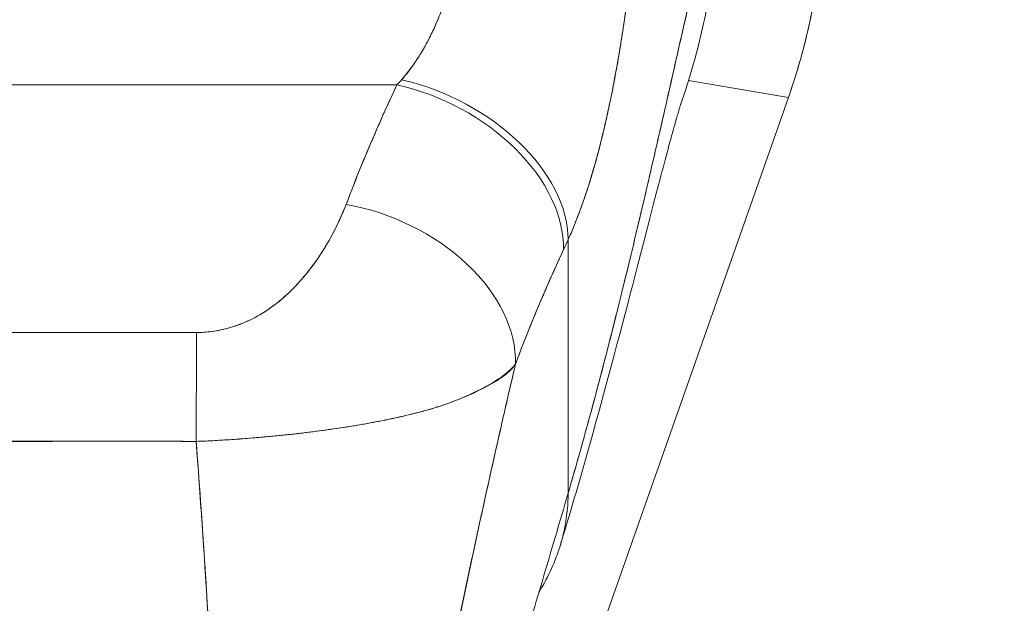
# Model space of a CAD drawing. Header units: inches. Extents: x 10 to 331, y 10 to 212.
# Tile 41 of 145: x 58.828 to 59.935, y 115.469 to 116.125. Entities that reach past the tile are written whole.
import ezdxf

# ---------------------------------------------------------------- set-up
doc = ezdxf.new("R2010")
doc.units = ezdxf.units.IN
doc.header["$LTSCALE"] = 20
doc.header["$MEASUREMENT"] = 0
doc.layers.add('Dimension (ANSI)', color=7, linetype='Continuous', lineweight=5)
doc.layers.add('Visible (ANSI)', color=7, linetype='Continuous', lineweight=5)
doc.styles.add('ROMANS', font='romans.shx')
doc.dimstyles.new('Default (ANSI)', dxfattribs={"dimscale": 20, "dimtxt": 0.065, "dimasz": 0.08, "dimexe": 0.125, "dimexo": 0.0625, "dimgap": 0.031496, "dimtad": 0, "dimtih": 1, "dimtoh": 1, "dimrnd": 1e-08, "dimzin": 0, "dimdsep": 46, "dimtxsty": 'ROMANS', "dimcen": 0.09, "dimdle": 0.393701, "dimclrd": 256, "dimclre": 256, "dimclrt": 256, "dimadec": 0, "dimazin": 0, "dimtfac": 1.538462, "dimtofl": 0, "dimtmove": 0, "dimatfit": 3, "dimfxl": 1, "dimtolj": 1, "dimtzin": 0, "dimlwd": -1, "dimlwe": -1, "dimarcsym": 0})

# ---------------------------------------------------------------- blocks, each defined once
blk = doc.blocks.new('*D20')
at = {"layer": 'Defpoints', "color": 0, "transparency": 16777216}
for p in [(58.7557, 116.5431), (70.5732, 116.5431), (61.0988, 85.4181)]:
    blk.add_point(p, dxfattribs=at)
at = {"layer": 'Dimension (ANSI)', "transparency": 16777216}
for p, q in [((60.0057, 116.5431), (73.0732, 116.5431)), ((70.5732, 114.9431), (70.5732, 103.3439)), ((70.5732, 87.0181), (70.5732, 98.6173)), ((62.3488, 85.4181), (73.0732, 85.4181))]:
    blk.add_line(p, q, dxfattribs=at)
for points in [[(70.3065, 114.9431), (70.8398, 114.9431), (70.5732, 116.5431)], [(70.3065, 87.0181), (70.8398, 87.0181), (70.5732, 85.4181)]]:
    blk.add_solid(points, dxfattribs=at)
at = {"layer": 'Dimension (ANSI)', "transparency": 16777216, "insert": (70.5732, 100.9806), "char_height": 1.3, "attachment_point": 5, "style": 'ROMANS'}
blk.add_mtext('\\A1;31.13\\PTYP.', dxfattribs=at)
blk = doc.blocks.new('*D21')
at = {"layer": 'Defpoints', "color": 0, "transparency": 16777216}
for p in [(61.1932, 122.3056), (58.7557, 116.5431), (61.1932, 115.5019)]:
    blk.add_point(p, dxfattribs=at)
at = {"layer": 'Dimension (ANSI)', "transparency": 16777216}
for p, q in [((58.7557, 117.7931), (58.7557, 124.8056)), ((61.1932, 116.7519), (61.1932, 124.8056)), ((57.1557, 122.3056), (55.5557, 122.3056)), ((62.7932, 122.3056), (65.8301, 122.3056))]:
    blk.add_line(p, q, dxfattribs=at)
for points in [[(57.1557, 122.5722), (57.1557, 122.0389), (58.7557, 122.3056)], [(62.7932, 122.5722), (62.7932, 122.0389), (61.1932, 122.3056)]]:
    blk.add_solid(points, dxfattribs=at)
at = {"layer": 'Dimension (ANSI)', "transparency": 16777216, "insert": (68.4719, 122.3056), "char_height": 1.3, "attachment_point": 5, "style": 'ROMANS'}
blk.add_mtext('\\A1;2.44\\PTYP.', dxfattribs=at)

msp = doc.modelspace()

# ---------------------------------------------------------------- linework, layer by layer
at = {"layer": 'Visible (ANSI)'}
for p, q in [((58.2594, 116.0518), (59.2521, 116.0518)), ((59.2521, 116.0518), (58.2594, 116.0518)), ((59.5801, 116.0568), (59.6923, 116.0376)), ((59.6923, 116.0376), (59.5801, 116.0568)), ((59.6927, 116.0389), (59.6923, 116.0376)), ((59.6923, 116.0376), (59.2097, 114.6645)), ((59.4447, 115.5926), (59.4447, 115.8779)), ((59.4447, 115.8779), (59.4447, 115.5926)), ((59.1298, 115.8172), (59.1298, 115.8172)), ((59.1298, 115.8172), (59.1298, 115.8172)), ((59.1101, 115.801), (59.1101, 115.8011)), ((59.1101, 115.8011), (59.1101, 115.801)), ((58.8542, 115.6509), (58.8542, 115.6511)), ((58.866, 115.6511), (58.866, 115.6509)), ((58.8778, 115.6511), (58.8778, 115.651)), ((58.8778, 115.651), (58.8778, 115.6511))]:
    msp.add_line(p, q, dxfattribs=at)
msp.add_arc((58.7557, 116.5431), 0.5078, 284.688, 284.6881, dxfattribs=at)
for centre, major_axis, ratio, start_param, end_param in [((59.0446, 116.2671), (0.1162, 0.6786), 0.997956, 4.543675, 4.881103), ((59.2878, 116.2336), (0.1374, 0.239), 0.280637, 4.023048, 4.058761), ((59.2876, 116.2337), (0.1373, 0.2391), 0.281198, 4.022914, 4.058622), ((59.2521, 115.9091), (0.1785, -0.083), 0.690457, 0.302725, 1.881447), ((59.2521, 115.9091), (0.1785, -0.083), 0.690457, 0.302725, 1.881446), ((59.2574, 115.9208), (0.1795, -0.0809), 0.661582, 0.294792, 1.860531), ((59.2574, 115.9208), (0.1795, -0.0809), 0.661582, 0.294793, 1.860531), ((59.1951, 115.7748), (0.184, -0.0699), 0.701391, 0.242235, 1.831183), ((59.1951, 115.7748), (0.184, -0.0699), 0.701391, 0.242235, 1.831183), ((59.4758, 116.1677), (0.1189, 0.4119), 0.158708, 3.939526, 3.978632), ((59.4758, 116.1677), (-0.1189, -0.4118), 0.158692, 0.797928, 0.837041), ((59.027, 115.6306), (0.0006, 0.1968), 0.003076, 0.759767, 1.467632), ((59.027, 115.6306), (-0.0006, -0.1968), 0.003076, 3.90136, 4.609224)]:
    msp.add_ellipse(centre, major_axis=major_axis, ratio=ratio, start_param=start_param, end_param=end_param, dxfattribs=at)
for points, knots in [([(59.4447, 115.5926), (59.454, 115.6243), (59.463, 115.6565), (59.4717, 115.6889), (59.4805, 115.7213), (59.4889, 115.754), (59.4971, 115.7866), (59.5053, 115.8192), (59.5132, 115.8517), (59.5209, 115.8839), (59.5285, 115.916), (59.5359, 115.9478), (59.543, 115.9787), (59.5501, 116.0097), (59.557, 116.0399), (59.5635, 116.0689), (59.5701, 116.0979), (59.5764, 116.1257), (59.5824, 116.1518), (59.5884, 116.1779), (59.5942, 116.2023), (59.5996, 116.2246), (59.6051, 116.2469), (59.6103, 116.267), (59.6152, 116.2845)], [0, 0, 0, 0, 0.124948, 0.124948, 0.124948, 0.249955, 0.249955, 0.249955, 0.374963, 0.374963, 0.374963, 0.49997, 0.49997, 0.49997, 0.624978, 0.624978, 0.624978, 0.749985, 0.749985, 0.749985, 0.874993, 0.874993, 0.874993, 1, 1, 1, 1]), ([(59.6152, 116.2845), (59.6138, 116.2794), (59.6124, 116.2742), (59.6109, 116.2687), (59.6083, 116.259), (59.6056, 116.2486), (59.6028, 116.2376), (59.6001, 116.2265), (59.5972, 116.2149), (59.5943, 116.2028), (59.5914, 116.1907), (59.5885, 116.178), (59.5854, 116.1649), (59.5824, 116.1518), (59.5793, 116.1382), (59.5761, 116.1242), (59.5729, 116.1102), (59.5696, 116.0958), (59.5663, 116.0811), (59.563, 116.0664), (59.5596, 116.0513), (59.5561, 116.036), (59.5526, 116.0206), (59.5491, 116.005), (59.5454, 115.9892), (59.5418, 115.9734), (59.5381, 115.9573), (59.5344, 115.9411), (59.5306, 115.9249), (59.5267, 115.9085), (59.5228, 115.892), (59.5189, 115.8756), (59.515, 115.859), (59.5109, 115.8423), (59.5068, 115.8256), (59.5027, 115.8089), (59.4985, 115.7921), (59.4943, 115.7754), (59.4901, 115.7586), (59.4857, 115.7418), (59.4814, 115.7251), (59.477, 115.7083), (59.4725, 115.6917), (59.468, 115.675), (59.4634, 115.6584), (59.4588, 115.6419), (59.4542, 115.6253), (59.4495, 115.6089), (59.4447, 115.5926)], [0, 0, 0, 0, 0.036069, 0.036069, 0.036069, 0.100331, 0.100331, 0.100331, 0.164593, 0.164593, 0.164593, 0.228855, 0.228855, 0.228855, 0.293118, 0.293118, 0.293118, 0.35738, 0.35738, 0.35738, 0.421642, 0.421642, 0.421642, 0.485904, 0.485904, 0.485904, 0.550166, 0.550166, 0.550166, 0.614429, 0.614429, 0.614429, 0.678691, 0.678691, 0.678691, 0.742953, 0.742953, 0.742953, 0.807215, 0.807215, 0.807215, 0.871477, 0.871477, 0.871477, 0.93574, 0.93574, 0.93574, 1, 1, 1, 1]), ([(59.6152, 116.2845), (59.6151, 116.2658), (59.6142, 116.2453), (59.6124, 116.2239), (59.6114, 116.2108), (59.6099, 116.1975), (59.6081, 116.184), (59.6067, 116.174), (59.6052, 116.164), (59.6034, 116.1538), (59.5991, 116.129), (59.5934, 116.1035), (59.586, 116.0769), (59.5855, 116.0753), (59.5851, 116.0736), (59.5846, 116.072), (59.5806, 116.0581), (59.5761, 116.0439), (59.5711, 116.0295)], [0, 0, 0, 0, 0.0478542, 0.0478542, 0.0478542, 0.0769231, 0.0769231, 0.0769231, 0.0983166, 0.0983166, 0.0983166, 0.1506385, 0.1506385, 0.1506385, 0.1538462, 0.1538462, 0.1538462, 0.1810696, 0.1810696, 0.1810696, 0.1810696]), ([(59.7318, 116.2668), (59.7317, 116.2409), (59.7302, 116.2151), (59.7273, 116.1895), (59.7244, 116.1638), (59.72, 116.1384), (59.7143, 116.1132), (59.7085, 116.0881), (59.7013, 116.0632), (59.6927, 116.0389)], [0, 0, 0, 0, 0.333333, 0.333333, 0.333333, 0.666667, 0.666667, 0.666667, 1, 1, 1, 1]), ([(59.2574, 116.0576), (59.2678, 116.0695), (59.277, 116.0829), (59.285, 116.0975), (59.293, 116.1122), (59.2998, 116.1281), (59.3056, 116.1445), (59.3115, 116.1608), (59.3164, 116.1777), (59.3202, 116.1945)], [0, 0, 0, 0, 0.333333, 0.333333, 0.333333, 0.666667, 0.666667, 0.666667, 1, 1, 1, 1]), ([(59.2574, 116.0576), (59.2593, 116.0597), (59.2611, 116.0618), (59.2628, 116.0639), (59.265, 116.0666), (59.2671, 116.0693), (59.2691, 116.0721), (59.2713, 116.0752), (59.2735, 116.0783), (59.2755, 116.0815), (59.2778, 116.085), (59.28, 116.0886), (59.2821, 116.0923), (59.2845, 116.0965), (59.2868, 116.1008), (59.289, 116.1051), (59.2915, 116.1101), (59.2939, 116.1151), (59.2961, 116.1203), (59.2987, 116.1262), (59.3011, 116.1322), (59.3034, 116.1384), (59.306, 116.1453), (59.3084, 116.1524), (59.3107, 116.1596), (59.3133, 116.1678), (59.3156, 116.1761), (59.3178, 116.1844), (59.3186, 116.1878), (59.3194, 116.1912), (59.3202, 116.1945)], [0, 0, 0, 0, 0.060949, 0.060949, 0.060949, 0.135639, 0.135639, 0.135639, 0.215708, 0.215708, 0.215708, 0.303486, 0.303486, 0.303486, 0.401292, 0.401292, 0.401292, 0.511372, 0.511372, 0.511372, 0.635855, 0.635855, 0.635855, 0.776826, 0.776826, 0.776826, 0.936006, 0.936006, 0.936006, 1, 1, 1, 1]), ([(59.4447, 115.8779), (59.4482, 115.8857), (59.4515, 115.8936), (59.4546, 115.9016), (59.4565, 115.9065), (59.4583, 115.9114), (59.4601, 115.9163), (59.4628, 115.9238), (59.4654, 115.9315), (59.4678, 115.9391), (59.4688, 115.9423), (59.4698, 115.9456), (59.4708, 115.9488), (59.4722, 115.9533), (59.4735, 115.9577), (59.4747, 115.9622), (59.4784, 115.975), (59.4816, 115.9878), (59.4846, 116.0003), (59.4861, 116.0063), (59.4874, 116.0123), (59.4887, 116.0182), (59.4918, 116.032), (59.4945, 116.0456), (59.497, 116.059), (59.4989, 116.069), (59.5007, 116.0788), (59.5023, 116.0887), (59.5038, 116.0977), (59.5052, 116.1067), (59.5066, 116.1156), (59.5076, 116.1221), (59.5085, 116.1285), (59.5094, 116.1349), (59.5111, 116.1472), (59.5127, 116.1595), (59.5142, 116.1717)], [0, 0, 0, 0, 0.078629, 0.078629, 0.078629, 0.12616, 0.12616, 0.12616, 0.2, 0.2, 0.2, 0.231421, 0.231421, 0.231421, 0.274676, 0.274676, 0.274676, 0.4, 0.4, 0.4, 0.460013, 0.460013, 0.460013, 0.6, 0.6, 0.6, 0.704237, 0.704237, 0.704237, 0.8, 0.8, 0.8, 0.868687, 0.868687, 0.868687, 1, 1, 1, 1]), ([(59.5142, 116.1717), (59.5133, 116.1648), (59.5125, 116.1578), (59.5115, 116.1508), (59.5093, 116.1336), (59.5068, 116.1164), (59.504, 116.0992), (59.5038, 116.0977), (59.5035, 116.0961), (59.5033, 116.0945), (59.5011, 116.0811), (59.4987, 116.0678), (59.4962, 116.0546), (59.4939, 116.0425), (59.4914, 116.0305), (59.4888, 116.0185), (59.4887, 116.0179), (59.4885, 116.0172), (59.4883, 116.0165), (59.4859, 116.0056), (59.4833, 115.9947), (59.4806, 115.984), (59.4782, 115.9747), (59.4757, 115.9654), (59.473, 115.9563), (59.472, 115.9528), (59.471, 115.9494), (59.4699, 115.9459), (59.4685, 115.9414), (59.4671, 115.9369), (59.4656, 115.9324), (59.4633, 115.9253), (59.4609, 115.9183), (59.4584, 115.9114), (59.456, 115.905), (59.4536, 115.8988), (59.4511, 115.8926), (59.449, 115.8876), (59.4469, 115.8827), (59.4447, 115.8779)], [0, 0, 0, 0, 0.067817, 0.067817, 0.067817, 0.234588, 0.234588, 0.234588, 0.25, 0.25, 0.25, 0.380149, 0.380149, 0.380149, 0.5, 0.5, 0.5, 0.506838, 0.506838, 0.506838, 0.617148, 0.617148, 0.617148, 0.713405, 0.713405, 0.713405, 0.75, 0.75, 0.75, 0.798131, 0.798131, 0.798131, 0.874043, 0.874043, 0.874043, 0.943786, 0.943786, 0.943786, 1, 1, 1, 1]), ([(59.1951, 115.9175), (59.2007, 115.9321), (59.2065, 115.9468), (59.2125, 115.9616), (59.2133, 115.9635), (59.2141, 115.9654), (59.2149, 115.9673), (59.2202, 115.9802), (59.2258, 115.9933), (59.2315, 116.0064), (59.2328, 116.0093), (59.2341, 116.0122), (59.2354, 116.0151), (59.2408, 116.0273), (59.2464, 116.0395), (59.2521, 116.0518)], [0, 0, 0, 0, 0.333333, 0.333333, 0.333333, 0.376093, 0.376093, 0.376093, 0.666667, 0.666667, 0.666667, 0.731304, 0.731304, 0.731304, 1, 1, 1, 1]), ([(59.1951, 115.9175), (59.2007, 115.9321), (59.2064, 115.9468), (59.2125, 115.9616), (59.2186, 115.9764), (59.2249, 115.9913), (59.2315, 116.0063), (59.2381, 116.0214), (59.245, 116.0365), (59.2521, 116.0518)], [0, 0, 0, 0, 0.333333, 0.333333, 0.333333, 0.666667, 0.666667, 0.666667, 1, 1, 1, 1]), ([(59.5713, 116.0302), (59.5713, 116.0302), (59.5711, 116.0295), (59.5696, 116.0247), (59.5674, 116.0171), (59.5602, 115.9917), (59.5544, 115.9703), (59.5385, 115.9096), (59.5274, 115.8659), (59.4994, 115.7586), (59.4816, 115.6913), (59.4532, 115.5919), (59.4448, 115.5633), (59.436, 115.5342)], [0.113117, 0.113117, 0.113117, 0.113117, 0.210997, 0.210997, 0.465269, 0.465269, 0.84628, 0.84628, 1.372791, 1.372791, 1.994883, 1.994883, 2.236761, 2.236761, 2.236761, 2.236761]), ([(59.027, 115.7733), (59.0298, 115.7733), (59.0326, 115.7734), (59.0355, 115.7736), (59.0385, 115.7738), (59.0415, 115.7741), (59.0446, 115.7745), (59.0478, 115.775), (59.0511, 115.7756), (59.0543, 115.7762), (59.0578, 115.777), (59.0613, 115.7779), (59.0647, 115.7789), (59.0685, 115.78), (59.0721, 115.7812), (59.0757, 115.7826), (59.0787, 115.7837), (59.0816, 115.785), (59.0845, 115.7863), (59.0855, 115.7867), (59.0864, 115.7871), (59.0874, 115.7876), (59.0916, 115.7896), (59.0956, 115.7918), (59.0996, 115.7942), (59.1039, 115.7968), (59.1081, 115.7995), (59.1121, 115.8025), (59.1166, 115.8058), (59.1208, 115.8092), (59.125, 115.8129), (59.1276, 115.8152), (59.1301, 115.8175), (59.1326, 115.8199), (59.1344, 115.8217), (59.1363, 115.8235), (59.138, 115.8254), (59.1426, 115.8302), (59.147, 115.8353), (59.1512, 115.8405), (59.1558, 115.8462), (59.1602, 115.8522), (59.1643, 115.8583), (59.1688, 115.865), (59.1731, 115.8719), (59.177, 115.8788), (59.1808, 115.8857), (59.1844, 115.8927), (59.1876, 115.8997), (59.1904, 115.9056), (59.1929, 115.9116), (59.1951, 115.9175)], [0, 0, 0, 0, 0.036619, 0.036619, 0.036619, 0.07542, 0.07542, 0.07542, 0.116832, 0.116832, 0.116832, 0.161518, 0.161518, 0.161518, 0.2101, 0.2101, 0.2101, 0.25, 0.25, 0.25, 0.263174, 0.263174, 0.263174, 0.321517, 0.321517, 0.321517, 0.385689, 0.385689, 0.385689, 0.455959, 0.455959, 0.455959, 0.5, 0.5, 0.5, 0.532725, 0.532725, 0.532725, 0.617421, 0.617421, 0.617421, 0.711301, 0.711301, 0.711301, 0.813465, 0.813465, 0.813465, 0.914177, 0.914177, 0.914177, 1, 1, 1, 1]), ([(59.027, 115.7733), (59.0359, 115.7732), (59.0449, 115.7742), (59.0542, 115.7762), (59.0636, 115.7782), (59.0732, 115.7813), (59.0827, 115.7854), (59.0921, 115.7896), (59.1014, 115.7949), (59.1102, 115.8012), (59.1191, 115.8075), (59.1275, 115.8147), (59.1355, 115.8228), (59.1435, 115.8309), (59.1511, 115.8399), (59.1582, 115.8496), (59.1654, 115.8593), (59.1721, 115.8698), (59.1782, 115.8812), (59.1844, 115.8925), (59.19, 115.9046), (59.1951, 115.9175)], [0, 0, 0, 0, 0.142857, 0.142857, 0.142857, 0.285714, 0.285714, 0.285714, 0.428571, 0.428571, 0.428571, 0.571429, 0.571429, 0.571429, 0.714286, 0.714286, 0.714286, 0.857143, 0.857143, 0.857143, 1, 1, 1, 1]), ([(59.3855, 115.7379), (59.3913, 115.7534), (59.3971, 115.7683), (59.4031, 115.7829), (59.4066, 115.7916), (59.4102, 115.8002), (59.4138, 115.8087), (59.4139, 115.809), (59.4141, 115.8093), (59.4142, 115.8097), (59.4165, 115.8151), (59.4189, 115.8205), (59.4212, 115.8259), (59.4273, 115.8398), (59.4334, 115.8534), (59.4396, 115.8666)], [0, 0, 0, 0, 0.333333, 0.333333, 0.333333, 0.531303, 0.531303, 0.531303, 0.538863, 0.538863, 0.538863, 0.666667, 0.666667, 0.666667, 1, 1, 1, 1]), ([(59.4396, 115.8666), (59.4341, 115.8549), (59.4288, 115.8432), (59.4236, 115.8314), (59.4169, 115.8162), (59.4104, 115.8009), (59.4042, 115.7856), (59.3977, 115.7698), (59.3915, 115.7539), (59.3855, 115.7379)], [0, 0, 0, 0, 0.2755, 0.2755, 0.2755, 0.631774, 0.631774, 0.631774, 1, 1, 1, 1]), ([(58.4845, 115.7733), (58.5442, 115.7733), (58.6041, 115.7733), (58.6647, 115.7733), (58.7253, 115.7733), (58.7865, 115.7733), (58.847, 115.7733), (58.9076, 115.7733), (58.9674, 115.7733), (59.027, 115.7733)], [0, 0, 0, 0, 0.333333, 0.333333, 0.333333, 0.666667, 0.666667, 0.666667, 1, 1, 1, 1]), ([(59.3855, 115.7379), (59.3825, 115.7341), (59.3788, 115.7305), (59.3746, 115.7271), (59.3696, 115.723), (59.3638, 115.7191), (59.3572, 115.7152), (59.3562, 115.7146), (59.3551, 115.714), (59.354, 115.7134), (59.3481, 115.7101), (59.3417, 115.7068), (59.3348, 115.7037), (59.3269, 115.7002), (59.3184, 115.6968), (59.3095, 115.6936), (59.3079, 115.693), (59.3062, 115.6925), (59.3046, 115.6919), (59.2975, 115.6895), (59.2901, 115.6873), (59.2826, 115.6852), (59.2736, 115.6827), (59.2642, 115.6804), (59.2546, 115.6782), (59.2511, 115.6774), (59.2475, 115.6767), (59.2439, 115.6759), (59.238, 115.6747), (59.232, 115.6735), (59.226, 115.6723), (59.2166, 115.6706), (59.2071, 115.6689), (59.1974, 115.6674), (59.1901, 115.6662), (59.1828, 115.6651), (59.1754, 115.6641), (59.1734, 115.6638), (59.1714, 115.6635), (59.1694, 115.6633), (59.1605, 115.6621), (59.1515, 115.661), (59.1425, 115.6599), (59.134, 115.6589), (59.1254, 115.658), (59.1168, 115.6572), (59.1118, 115.6567), (59.1068, 115.6562), (59.1017, 115.6558), (59.0987, 115.6555), (59.0956, 115.6552), (59.0926, 115.655), (59.0849, 115.6543), (59.0772, 115.6537), (59.0695, 115.6532), (59.0622, 115.6527), (59.0549, 115.6522), (59.0475, 115.6518), (59.0405, 115.6514), (59.0335, 115.6511), (59.0265, 115.6509)], [0, 0, 0, 0, 0.070099, 0.070099, 0.070099, 0.153227, 0.153227, 0.153227, 0.166667, 0.166667, 0.166667, 0.237919, 0.237919, 0.237919, 0.318443, 0.318443, 0.318443, 0.333333, 0.333333, 0.333333, 0.396446, 0.396446, 0.396446, 0.472282, 0.472282, 0.472282, 0.5, 0.5, 0.5, 0.545332, 0.545332, 0.545332, 0.61493, 0.61493, 0.61493, 0.666667, 0.666667, 0.666667, 0.680579, 0.680579, 0.680579, 0.742113, 0.742113, 0.742113, 0.799672, 0.799672, 0.799672, 0.833333, 0.833333, 0.833333, 0.853588, 0.853588, 0.853588, 0.904523, 0.904523, 0.904523, 0.953187, 0.953187, 0.953187, 1, 1, 1, 1]), ([(59.0265, 115.6509), (59.0364, 115.6512), (59.0464, 115.6517), (59.0564, 115.6523), (59.0665, 115.6529), (59.0766, 115.6536), (59.0866, 115.6545), (59.0916, 115.6549), (59.0965, 115.6553), (59.1015, 115.6557), (59.1067, 115.6562), (59.1119, 115.6567), (59.1171, 115.6572), (59.1222, 115.6577), (59.1273, 115.6582), (59.1324, 115.6588), (59.1374, 115.6593), (59.1424, 115.6599), (59.1474, 115.6605), (59.1567, 115.6616), (59.1659, 115.6628), (59.175, 115.6641), (59.1758, 115.6642), (59.1766, 115.6643), (59.1773, 115.6644), (59.1872, 115.6658), (59.197, 115.6673), (59.2066, 115.6689), (59.2162, 115.6705), (59.2257, 115.6722), (59.2349, 115.6741), (59.2378, 115.6746), (59.2407, 115.6752), (59.2436, 115.6758), (59.2498, 115.6771), (59.2559, 115.6785), (59.2619, 115.6799), (59.2706, 115.6819), (59.279, 115.6841), (59.2872, 115.6864), (59.2882, 115.6867), (59.2892, 115.687), (59.2902, 115.6873), (59.295, 115.6887), (59.2997, 115.6902), (59.3043, 115.6918), (59.3064, 115.6925), (59.3085, 115.6933), (59.3106, 115.694), (59.3179, 115.6967), (59.3249, 115.6996), (59.3316, 115.7026), (59.3381, 115.7054), (59.3442, 115.7083), (59.3498, 115.7112), (59.3511, 115.7119), (59.3524, 115.7125), (59.3537, 115.7132), (59.3538, 115.7132), (59.3538, 115.7133), (59.3539, 115.7133), (59.3578, 115.7153), (59.3614, 115.7173), (59.3648, 115.7194), (59.3692, 115.7221), (59.3731, 115.7249), (59.3766, 115.7279), (59.38, 115.7309), (59.3829, 115.7342), (59.3855, 115.7379)], [0, 0, 0, 0, 0.066599, 0.066599, 0.066599, 0.13375, 0.13375, 0.13375, 0.166667, 0.166667, 0.166667, 0.201474, 0.201474, 0.201474, 0.235929, 0.235929, 0.235929, 0.269758, 0.269758, 0.269758, 0.333333, 0.333333, 0.333333, 0.338645, 0.338645, 0.338645, 0.408129, 0.408129, 0.408129, 0.47796, 0.47796, 0.47796, 0.5, 0.5, 0.5, 0.547804, 0.547804, 0.547804, 0.617158, 0.617158, 0.617158, 0.625768, 0.625768, 0.625768, 0.666667, 0.666667, 0.666667, 0.685425, 0.685425, 0.685425, 0.752265, 0.752265, 0.752265, 0.817289, 0.817289, 0.817289, 0.832593, 0.832593, 0.832593, 0.833333, 0.833333, 0.833333, 0.880153, 0.880153, 0.880153, 0.940933, 0.940933, 0.940933, 1, 1, 1, 1]), ([(59.2479, 115.0626), (59.2542, 115.098), (59.2607, 115.1338), (59.2674, 115.17), (59.274, 115.2062), (59.2809, 115.2428), (59.288, 115.2796), (59.2951, 115.3164), (59.3024, 115.3535), (59.3099, 115.3908), (59.3174, 115.4281), (59.3252, 115.4657), (59.3333, 115.5037), (59.3413, 115.5416), (59.3496, 115.5798), (59.3583, 115.6185), (59.3669, 115.6571), (59.3758, 115.6962), (59.3851, 115.7359), (59.3852, 115.7365), (59.3854, 115.7372), (59.3855, 115.7379)], [0, 0, 0, 0, 0.166185, 0.166185, 0.166185, 0.332369, 0.332369, 0.332369, 0.498554, 0.498554, 0.498554, 0.664739, 0.664739, 0.664739, 0.830923, 0.830923, 0.830923, 0.997108, 0.997108, 0.997108, 1, 1, 1, 1]), ([(59.3855, 115.7379), (59.3786, 115.7081), (59.3718, 115.6786), (59.3652, 115.6493), (59.3586, 115.6201), (59.3522, 115.5911), (59.3459, 115.5623), (59.3396, 115.5335), (59.3335, 115.5049), (59.3275, 115.4765), (59.3216, 115.4481), (59.3158, 115.4199), (59.3101, 115.3918), (59.3044, 115.3637), (59.2989, 115.3358), (59.2935, 115.308), (59.2881, 115.2802), (59.2828, 115.2525), (59.2776, 115.2251), (59.2724, 115.1976), (59.2674, 115.1703), (59.2624, 115.1432), (59.2575, 115.1161), (59.2526, 115.0892), (59.2479, 115.0626)], [0, 0, 0, 0, 0.125, 0.125, 0.125, 0.25, 0.25, 0.25, 0.375, 0.375, 0.375, 0.5, 0.5, 0.5, 0.625, 0.625, 0.625, 0.75, 0.75, 0.75, 0.875, 0.875, 0.875, 1, 1, 1, 1]), ([(59.0265, 115.6509), (58.9825, 115.651), (58.9385, 115.6511), (58.8943, 115.6511), (58.8482, 115.6511), (58.8019, 115.6511), (58.7556, 115.6511), (58.7094, 115.6511), (58.6631, 115.6512), (58.617, 115.6512), (58.6027, 115.6512), (58.5884, 115.6512), (58.5741, 115.6511), (58.5444, 115.6511), (58.5146, 115.651), (58.485, 115.6509)], [0, 0, 0, 0, 0.24471, 0.24471, 0.24471, 0.500303, 0.500303, 0.500303, 0.755735, 0.755735, 0.755735, 0.834924, 0.834924, 0.834924, 1, 1, 1, 1]), ([(58.485, 115.6509), (58.5109, 115.651), (58.5368, 115.6511), (58.5629, 115.6511), (58.5885, 115.6511), (58.6142, 115.651), (58.6403, 115.651), (58.6479, 115.6509), (58.6555, 115.6509), (58.6632, 115.6509), (58.6811, 115.6509), (58.6991, 115.6509), (58.7173, 115.6509), (58.7429, 115.6508), (58.7686, 115.6508), (58.7942, 115.6509), (58.8118, 115.6509), (58.8294, 115.6509), (58.8468, 115.6509), (58.855, 115.6509), (58.8631, 115.6509), (58.8712, 115.651), (58.8972, 115.651), (58.9229, 115.6511), (58.9486, 115.6511), (58.9746, 115.6511), (59.0005, 115.651), (59.0265, 115.6509)], [0, 0, 0, 0, 0.146953, 0.146953, 0.146953, 0.291147, 0.291147, 0.291147, 0.333333, 0.333333, 0.333333, 0.431915, 0.431915, 0.431915, 0.570999, 0.570999, 0.570999, 0.666667, 0.666667, 0.666667, 0.711352, 0.711352, 0.711352, 0.854594, 0.854594, 0.854594, 1, 1, 1, 1]), ([(59.051, 115.1439), (59.0509, 115.1753), (59.0503, 115.2077), (59.0494, 115.241), (59.0485, 115.2742), (59.0472, 115.3083), (59.0456, 115.3431), (59.0441, 115.3779), (59.0422, 115.4134), (59.0401, 115.4494), (59.038, 115.4855), (59.0357, 115.5221), (59.0331, 115.559), (59.031, 115.5894), (59.0288, 115.62), (59.0265, 115.6509)], [0, 0, 0, 0, 0.207436, 0.207436, 0.207436, 0.414872, 0.414872, 0.414872, 0.622309, 0.622309, 0.622309, 0.829745, 0.829745, 0.829745, 1, 1, 1, 1]), ([(59.0265, 115.6509), (59.0299, 115.6057), (59.0331, 115.561), (59.0359, 115.5169), (59.0388, 115.4727), (59.0414, 115.4291), (59.0436, 115.3865), (59.0457, 115.3439), (59.0475, 115.3022), (59.0488, 115.2617), (59.0501, 115.2211), (59.0508, 115.1818), (59.051, 115.1439)], [0, 0, 0, 0, 0.249407, 0.249407, 0.249407, 0.499604, 0.499604, 0.499604, 0.749802, 0.749802, 0.749802, 1, 1, 1, 1]), ([(59.4447, 115.5926), (59.4352, 115.5602), (59.4256, 115.5277), (59.4161, 115.4954), (59.4065, 115.4631), (59.397, 115.431), (59.3875, 115.3991), (59.378, 115.3671), (59.3687, 115.3355), (59.3595, 115.3042), (59.3503, 115.2729), (59.3414, 115.242), (59.3327, 115.2115), (59.324, 115.181), (59.3156, 115.151), (59.3075, 115.1214), (59.2995, 115.0918), (59.2918, 115.0627), (59.2847, 115.034), (59.2775, 115.0054), (59.2707, 114.9772), (59.2646, 114.9495), (59.2584, 114.9217), (59.2528, 114.8944), (59.2479, 114.8675)], [0, 0, 0, 0, 0.124999, 0.124999, 0.124999, 0.25, 0.25, 0.25, 0.375, 0.375, 0.375, 0.5, 0.5, 0.5, 0.625, 0.625, 0.625, 0.75, 0.75, 0.75, 0.875, 0.875, 0.875, 1, 1, 1, 1]), ([(59.4119, 115.4814), (59.4131, 115.4833), (59.4143, 115.4852), (59.4154, 115.4872), (59.4169, 115.4899), (59.4184, 115.4925), (59.4198, 115.4952), (59.4243, 115.5036), (59.4281, 115.5122), (59.4314, 115.5209), (59.4337, 115.5269), (59.4356, 115.5328), (59.4373, 115.5389), (59.438, 115.5413), (59.4386, 115.5437), (59.4392, 115.5461), (59.4411, 115.5541), (59.4425, 115.5621), (59.4434, 115.5701), (59.4443, 115.5777), (59.4447, 115.5853), (59.4447, 115.5926)], [0.6470656, 0.6470656, 0.6470656, 0.6470656, 0.6666667, 0.6666667, 0.6666667, 0.6933072, 0.6933072, 0.6933072, 0.7767915, 0.7767915, 0.7767915, 0.8333333, 0.8333333, 0.8333333, 0.855634, 0.855634, 0.855634, 0.9296838, 0.9296838, 0.9296838, 1, 1, 1, 1])]:
    msp.add_open_spline(points, degree=3, knots=knots, dxfattribs=at)
msp.add_open_spline([(58.9481, 116.0518), (58.9481, 116.0518), (58.9481, 116.0518), (58.9481, 116.0518)], degree=3, dxfattribs=at)

# ---------------------------------------------------------------- dimensions: what is measured, and where the dimension line sits
at = {"layer": 'Dimension (ANSI)'}
for base, p1, p2, angle, override, picture, middle in [((61.1932, 122.3056), (58.7557, 116.5431), (61.1932, 115.5019), 180, {"dimtih": 0, "dimtoh": 0, "dimdec": 2, "dimtp": 0, "dimtm": 0, "dimtdec": 2, "dimatfit": 1}, '*D21', (68.4719, 122.3056)), ((70.5731518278, 116.5430965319), (61.0988298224, 85.4180965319), (58.7557369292, 116.5430965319), 90, {"dimdec": 2, "dimtp": 0, "dimtm": 0, "dimtdec": 2, "dimatfit": 1}, '*D20', (70.5731518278, 100.9805965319))]:
    dim = msp.add_linear_dim(base=base, p1=p1, p2=p2, angle=angle, text='<>\\PTYP.', dimstyle='Default (ANSI)', override=override, dxfattribs=at)
    dim.commit()
    dim.dimension.update_dxf_attribs({"geometry": picture, "text_midpoint": middle, "dimtype": 160})

doc.saveas('drawing.dxf')
